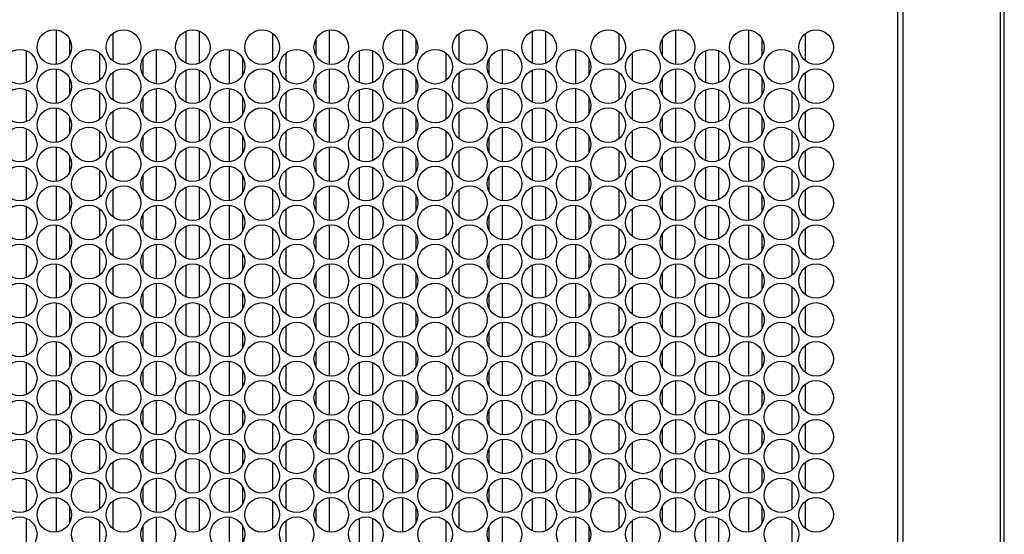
# Model space of a CAD drawing. Header units: inches. Extents: x 0 to 138, y 0 to 106.
# Tile 14 of 23: x 36.95 to 45.91, y 65.74 to 70.42. Entities that reach past the tile are written whole.
import ezdxf

# ---------------------------------------------------------------- set-up
doc = ezdxf.new("R2010")
doc.units = ezdxf.units.IN
doc.header["$LTSCALE"] = 7.5625
doc.header["$MEASUREMENT"] = 0
doc.layers.get('0').update_dxf_attribs({"linetype": 'CONTINUOUS'})

msp = doc.modelspace()

# ---------------------------------------------------------------- linework, layer by layer
at = {"color": 7, "linetype": 'Continuous'}
for p, q in [((45.9057, 29.5706), (45.9057, 74.2104)), ((45.8721, 42.805), (45.8721, 72.9314)), ((44.936, 42.805), (44.936, 72.8401)), ((44.9812, 72.8712), (44.9812, 42.805)), ((37.2837, 70.0118), (37.2837, 70.3227)), ((38.4648, 70.0215), (38.4648, 70.3132)), ((38.5829, 70.313), (38.5829, 70.0213)), ((39.764, 70.3227), (39.764, 70.0118)), ((40.4333, 70.0118), (40.4333, 70.3227)), ((41.6144, 70.0215), (41.6144, 70.3132)), ((41.7325, 70.313), (41.7325, 70.0213)), ((42.9136, 70.3227), (42.9136, 70.0118)), ((43.5829, 70.0118), (43.5829, 70.3227)), ((37.4018, 70.2418), (37.4018, 70.0927)), ((37.7955, 70.2892), (37.7955, 70.0453)), ((39.2522, 70.0453), (39.2522, 70.2892)), ((39.6459, 70.0927), (39.6459, 70.2418)), ((40.5514, 70.2418), (40.5514, 70.0927)), ((40.9451, 70.2892), (40.9451, 70.0453)), ((42.4018, 70.0453), (42.4018, 70.2892)), ((42.7955, 70.0927), (42.7955, 70.2418)), ((43.701, 70.2418), (43.701, 70.0927)), ((44.0947, 70.2892), (44.0947, 70.0453)), ((37.0081, 70.1359), (37.0081, 69.8442)), ((38.1892, 70.1456), (38.1892, 69.8346)), ((38.8585, 69.8346), (38.8585, 70.1455)), ((40.0396, 69.8443), (40.0396, 70.136)), ((40.1577, 70.1359), (40.1577, 69.8442)), ((41.3388, 70.1456), (41.3388, 69.8346)), ((42.0081, 69.8346), (42.0081, 70.1455)), ((43.1892, 69.8443), (43.1892, 70.136)), ((43.3073, 70.1359), (43.3073, 69.8442)), ((37.6774, 69.8682), (37.6774, 70.112)), ((38.0711, 69.9155), (38.0711, 70.0646)), ((38.9766, 70.0647), (38.9766, 69.9155)), ((39.3703, 70.112), (39.3703, 69.8681)), ((40.827, 69.8682), (40.827, 70.112)), ((41.2207, 69.9155), (41.2207, 70.0646)), ((42.1262, 70.0647), (42.1262, 69.9155)), ((42.5199, 70.112), (42.5199, 69.8681)), ((43.9766, 69.8682), (43.9766, 70.112)), ((37.2837, 69.6574), (37.2837, 69.9684)), ((38.4648, 69.6671), (38.4648, 69.9588)), ((38.5829, 69.9587), (38.5829, 69.667)), ((39.764, 69.9684), (39.764, 69.6575)), ((40.4333, 69.6574), (40.4333, 69.9684)), ((41.6144, 69.6671), (41.6144, 69.9588)), ((41.7325, 69.9587), (41.7325, 69.667)), ((42.9136, 69.9684), (42.9136, 69.6575)), ((43.5829, 69.6574), (43.5829, 69.9684)), ((37.4018, 69.8875), (37.4018, 69.7384)), ((37.7955, 69.9348), (37.7955, 69.691)), ((39.2522, 69.691), (39.2522, 69.9349)), ((39.6459, 69.7383), (39.6459, 69.8875)), ((40.5514, 69.8875), (40.5514, 69.7384)), ((40.9451, 69.9348), (40.9451, 69.691)), ((42.4018, 69.691), (42.4018, 69.9349)), ((42.7955, 69.7383), (42.7955, 69.8875)), ((43.701, 69.8875), (43.701, 69.7384)), ((44.0947, 69.9348), (44.0947, 69.691)), ((37.0081, 69.7816), (37.0081, 69.4898)), ((38.1892, 69.7913), (38.1892, 69.4803)), ((38.8585, 69.4803), (38.8585, 69.7912)), ((40.0396, 69.49), (40.0396, 69.7817)), ((40.1577, 69.7816), (40.1577, 69.4898)), ((41.3388, 69.7913), (41.3388, 69.4803)), ((42.0081, 69.4803), (42.0081, 69.7912)), ((43.1892, 69.49), (43.1892, 69.7817)), ((43.3073, 69.7816), (43.3073, 69.4898)), ((37.6774, 69.5138), (37.6774, 69.7577)), ((38.0711, 69.5612), (38.0711, 69.7103)), ((38.9766, 69.7103), (38.9766, 69.5612)), ((39.3703, 69.7577), (39.3703, 69.5138)), ((40.827, 69.5138), (40.827, 69.7577)), ((41.2207, 69.5612), (41.2207, 69.7103)), ((42.1262, 69.7103), (42.1262, 69.5612)), ((42.5199, 69.7577), (42.5199, 69.5138)), ((43.9766, 69.5138), (43.9766, 69.7577)), ((37.2837, 69.3031), (37.2837, 69.614)), ((38.4648, 69.3128), (38.4648, 69.6045)), ((38.5829, 69.6044), (38.5829, 69.3127)), ((39.764, 69.6141), (39.764, 69.3031)), ((40.4333, 69.3031), (40.4333, 69.614)), ((41.6144, 69.3128), (41.6144, 69.6045)), ((41.7325, 69.6044), (41.7325, 69.3127)), ((42.9136, 69.6141), (42.9136, 69.3031)), ((43.5829, 69.3031), (43.5829, 69.614)), ((37.4018, 69.5332), (37.4018, 69.3841)), ((37.7955, 69.5805), (37.7955, 69.3366)), ((39.2522, 69.3367), (39.2522, 69.5805)), ((39.6459, 69.384), (39.6459, 69.5331)), ((40.5514, 69.5332), (40.5514, 69.3841)), ((40.9451, 69.5805), (40.9451, 69.3366)), ((42.4018, 69.3367), (42.4018, 69.5805)), ((42.7955, 69.384), (42.7955, 69.5331)), ((43.701, 69.5332), (43.701, 69.3841)), ((44.0947, 69.5805), (44.0947, 69.3366)), ((37.0081, 69.4272), (37.0081, 69.1355)), ((38.1892, 69.4369), (38.1892, 69.126)), ((38.8585, 69.1259), (38.8585, 69.4369)), ((40.0396, 69.1356), (40.0396, 69.4273)), ((40.1577, 69.4272), (40.1577, 69.1355)), ((41.3388, 69.4369), (41.3388, 69.126)), ((42.0081, 69.1259), (42.0081, 69.4369)), ((43.1892, 69.1356), (43.1892, 69.4273)), ((43.3073, 69.4272), (43.3073, 69.1355)), ((37.6774, 69.1595), (37.6774, 69.4034)), ((38.0711, 69.2068), (38.0711, 69.356)), ((38.9766, 69.356), (38.9766, 69.2069)), ((39.3703, 69.4033), (39.3703, 69.1595)), ((40.827, 69.1595), (40.827, 69.4034)), ((41.2207, 69.2068), (41.2207, 69.356)), ((42.1262, 69.356), (42.1262, 69.2069)), ((42.5199, 69.4033), (42.5199, 69.1595)), ((43.9766, 69.1595), (43.9766, 69.4034)), ((37.2837, 68.9488), (37.2837, 69.2597)), ((38.4648, 68.9585), (38.4648, 69.2502)), ((38.5829, 69.2501), (38.5829, 68.9583)), ((39.764, 69.2598), (39.764, 68.9488)), ((40.4333, 68.9488), (40.4333, 69.2597)), ((41.6144, 68.9585), (41.6144, 69.2502)), ((41.7325, 69.2501), (41.7325, 68.9583)), ((42.9136, 69.2598), (42.9136, 68.9488)), ((43.5829, 68.9488), (43.5829, 69.2597)), ((37.4018, 69.1789), (37.4018, 69.0297)), ((37.7955, 69.2262), (37.7955, 68.9823)), ((39.2522, 68.9823), (39.2522, 69.2262)), ((39.6459, 69.0297), (39.6459, 69.1788)), ((40.5514, 69.1789), (40.5514, 69.0297)), ((40.9451, 69.2262), (40.9451, 68.9823)), ((42.4018, 68.9823), (42.4018, 69.2262)), ((42.7955, 69.0297), (42.7955, 69.1788)), ((43.701, 69.1789), (43.701, 69.0297)), ((44.0947, 69.2262), (44.0947, 68.9823)), ((37.0081, 69.0729), (37.0081, 68.7812)), ((38.1892, 69.0826), (38.1892, 68.7716)), ((38.8585, 68.7716), (38.8585, 69.0825)), ((40.0396, 68.7813), (40.0396, 69.073)), ((40.1577, 69.0729), (40.1577, 68.7812)), ((41.3388, 69.0826), (41.3388, 68.7716)), ((42.0081, 68.7716), (42.0081, 69.0825)), ((43.1892, 68.7813), (43.1892, 69.073)), ((43.3073, 69.0729), (43.3073, 68.7812)), ((37.6774, 68.8052), (37.6774, 69.049)), ((38.0711, 68.8525), (38.0711, 69.0016)), ((38.9766, 69.0017), (38.9766, 68.8526)), ((39.3703, 69.049), (39.3703, 68.8051)), ((40.827, 68.8052), (40.827, 69.049)), ((41.2207, 68.8525), (41.2207, 69.0016)), ((42.1262, 69.0017), (42.1262, 68.8526)), ((42.5199, 69.049), (42.5199, 68.8051)), ((43.9766, 68.8052), (43.9766, 69.049)), ((37.2837, 68.5944), (37.2837, 68.9054)), ((38.4648, 68.6041), (38.4648, 68.8959)), ((38.5829, 68.8957), (38.5829, 68.604)), ((39.764, 68.9054), (39.764, 68.5945)), ((40.4333, 68.5944), (40.4333, 68.9054)), ((41.6144, 68.6041), (41.6144, 68.8959)), ((41.7325, 68.8957), (41.7325, 68.604)), ((42.9136, 68.9054), (42.9136, 68.5945)), ((43.5829, 68.5944), (43.5829, 68.9054)), ((37.4018, 68.8245), (37.4018, 68.6754)), ((37.7955, 68.8719), (37.7955, 68.628)), ((39.2522, 68.628), (39.2522, 68.8719)), ((39.6459, 68.6753), (39.6459, 68.8245)), ((40.5514, 68.8245), (40.5514, 68.6754)), ((40.9451, 68.8719), (40.9451, 68.628)), ((42.4018, 68.628), (42.4018, 68.8719)), ((42.7955, 68.6753), (42.7955, 68.8245)), ((43.701, 68.8245), (43.701, 68.6754)), ((44.0947, 68.8719), (44.0947, 68.628)), ((37.0081, 68.7186), (37.0081, 68.4268)), ((38.1892, 68.7283), (38.1892, 68.4173)), ((38.8585, 68.4173), (38.8585, 68.7282)), ((40.0396, 68.427), (40.0396, 68.7187)), ((40.1577, 68.7186), (40.1577, 68.4268)), ((41.3388, 68.7283), (41.3388, 68.4173)), ((42.0081, 68.4173), (42.0081, 68.7282)), ((43.1892, 68.427), (43.1892, 68.7187)), ((43.3073, 68.7186), (43.3073, 68.4268)), ((37.6774, 68.4508), (37.6774, 68.6947)), ((38.0711, 68.4982), (38.0711, 68.6473)), ((38.9766, 68.6474), (38.9766, 68.4982)), ((39.3703, 68.6947), (39.3703, 68.4508)), ((40.827, 68.4508), (40.827, 68.6947)), ((41.2207, 68.4982), (41.2207, 68.6473)), ((42.1262, 68.6474), (42.1262, 68.4982)), ((42.5199, 68.6947), (42.5199, 68.4508)), ((43.9766, 68.4508), (43.9766, 68.6947)), ((37.2837, 68.2401), (37.2837, 68.5511)), ((38.4648, 68.2498), (38.4648, 68.5415)), ((38.5829, 68.5414), (38.5829, 68.2497)), ((39.764, 68.5511), (39.764, 68.2401)), ((40.4333, 68.2401), (40.4333, 68.5511)), ((41.6144, 68.2498), (41.6144, 68.5415)), ((41.7325, 68.5414), (41.7325, 68.2497)), ((42.9136, 68.5511), (42.9136, 68.2401)), ((43.5829, 68.2401), (43.5829, 68.5511)), ((37.4018, 68.4702), (37.4018, 68.3211)), ((37.7955, 68.5175), (37.7955, 68.2737)), ((39.2522, 68.2737), (39.2522, 68.5175)), ((39.6459, 68.321), (39.6459, 68.4701)), ((40.5514, 68.4702), (40.5514, 68.3211)), ((40.9451, 68.5175), (40.9451, 68.2737)), ((42.4018, 68.2737), (42.4018, 68.5175)), ((42.7955, 68.321), (42.7955, 68.4701)), ((43.701, 68.4702), (43.701, 68.3211)), ((44.0947, 68.5175), (44.0947, 68.2737)), ((37.0081, 68.3642), (37.0081, 68.0725)), ((37.6774, 68.0965), (37.6774, 68.3404)), ((38.1892, 68.3739), (38.1892, 68.063)), ((38.8585, 68.0629), (38.8585, 68.3739)), ((39.3703, 68.3404), (39.3703, 68.0965)), ((40.0396, 68.0726), (40.0396, 68.3644)), ((40.1577, 68.3642), (40.1577, 68.0725)), ((40.827, 68.0965), (40.827, 68.3404)), ((41.3388, 68.3739), (41.3388, 68.063)), ((42.0081, 68.0629), (42.0081, 68.3739)), ((42.5199, 68.3404), (42.5199, 68.0965)), ((43.1892, 68.0726), (43.1892, 68.3644)), ((43.3073, 68.3642), (43.3073, 68.0725)), ((43.9766, 68.0965), (43.9766, 68.3404)), ((38.0711, 68.1438), (38.0711, 68.293)), ((38.9766, 68.293), (38.9766, 68.1439)), ((41.2207, 68.1438), (41.2207, 68.293)), ((42.1262, 68.293), (42.1262, 68.1439)), ((37.2837, 67.8858), (37.2837, 68.1967)), ((37.7955, 68.1632), (37.7955, 67.9193)), ((38.4648, 67.8955), (38.4648, 68.1872)), ((38.5829, 68.1871), (38.5829, 67.8953)), ((39.2522, 67.9193), (39.2522, 68.1632)), ((39.764, 68.1968), (39.764, 67.8858)), ((40.4333, 67.8858), (40.4333, 68.1967)), ((40.9451, 68.1632), (40.9451, 67.9193)), ((41.6144, 67.8955), (41.6144, 68.1872)), ((41.7325, 68.1871), (41.7325, 67.8953)), ((42.4018, 67.9193), (42.4018, 68.1632)), ((42.9136, 68.1968), (42.9136, 67.8858)), ((43.5829, 67.8858), (43.5829, 68.1967)), ((44.0947, 68.1632), (44.0947, 67.9193)), ((37.4018, 68.1159), (37.4018, 67.9667)), ((39.6459, 67.9667), (39.6459, 68.1158)), ((40.5514, 68.1159), (40.5514, 67.9667)), ((42.7955, 67.9667), (42.7955, 68.1158)), ((43.701, 68.1159), (43.701, 67.9667)), ((37.0081, 68.0099), (37.0081, 67.7182)), ((37.6774, 67.7422), (37.6774, 67.986)), ((38.1892, 68.0196), (38.1892, 67.7086)), ((38.8585, 67.7086), (38.8585, 68.0196)), ((39.3703, 67.986), (39.3703, 67.7422)), ((40.0396, 67.7183), (40.0396, 68.01)), ((40.1577, 68.0099), (40.1577, 67.7182)), ((40.827, 67.7422), (40.827, 67.986)), ((41.3388, 68.0196), (41.3388, 67.7086)), ((42.0081, 67.7086), (42.0081, 68.0196)), ((42.5199, 67.986), (42.5199, 67.7422)), ((43.1892, 67.7183), (43.1892, 68.01)), ((43.3073, 68.0099), (43.3073, 67.7182)), ((43.9766, 67.7422), (43.9766, 67.986)), ((38.0711, 67.7895), (38.0711, 67.9386)), ((38.9766, 67.9387), (38.9766, 67.7896)), ((41.2207, 67.7895), (41.2207, 67.9386)), ((42.1262, 67.9387), (42.1262, 67.7896)), ((37.2837, 67.5314), (37.2837, 67.8424)), ((37.7955, 67.8089), (37.7955, 67.565)), ((38.4648, 67.5411), (38.4648, 67.8329)), ((38.5829, 67.8327), (38.5829, 67.541)), ((39.2522, 67.565), (39.2522, 67.8089)), ((39.764, 67.8424), (39.764, 67.5315)), ((40.4333, 67.5314), (40.4333, 67.8424)), ((40.9451, 67.8089), (40.9451, 67.565)), ((41.6144, 67.5411), (41.6144, 67.8329)), ((41.7325, 67.8327), (41.7325, 67.541)), ((42.4018, 67.565), (42.4018, 67.8089)), ((42.9136, 67.8424), (42.9136, 67.5315)), ((43.5829, 67.5314), (43.5829, 67.8424)), ((44.0947, 67.8089), (44.0947, 67.565)), ((37.4018, 67.7615), (37.4018, 67.6124)), ((39.6459, 67.6123), (39.6459, 67.7615)), ((40.5514, 67.7615), (40.5514, 67.6124)), ((42.7955, 67.6123), (42.7955, 67.7615)), ((43.701, 67.7615), (43.701, 67.6124)), ((37.0081, 67.6556), (37.0081, 67.3638)), ((37.6774, 67.3878), (37.6774, 67.6317)), ((38.1892, 67.6653), (38.1892, 67.3543)), ((38.8585, 67.3543), (38.8585, 67.6652)), ((39.3703, 67.6317), (39.3703, 67.3878)), ((40.0396, 67.364), (40.0396, 67.6557)), ((40.1577, 67.6556), (40.1577, 67.3638)), ((40.827, 67.3878), (40.827, 67.6317)), ((41.3388, 67.6653), (41.3388, 67.3543)), ((42.0081, 67.3543), (42.0081, 67.6652)), ((42.5199, 67.6317), (42.5199, 67.3878)), ((43.1892, 67.364), (43.1892, 67.6557)), ((43.3073, 67.6556), (43.3073, 67.3638)), ((43.9766, 67.3878), (43.9766, 67.6317)), ((38.0711, 67.4352), (38.0711, 67.5843)), ((38.9766, 67.5844), (38.9766, 67.4352)), ((41.2207, 67.4352), (41.2207, 67.5843)), ((42.1262, 67.5844), (42.1262, 67.4352)), ((37.2837, 67.1771), (37.2837, 67.4881)), ((37.7955, 67.4545), (37.7955, 67.2107)), ((38.4648, 67.1868), (38.4648, 67.4785)), ((38.5829, 67.4784), (38.5829, 67.1867)), ((39.2522, 67.2107), (39.2522, 67.4545)), ((39.764, 67.4881), (39.764, 67.1771)), ((40.4333, 67.1771), (40.4333, 67.4881)), ((40.9451, 67.4545), (40.9451, 67.2107)), ((41.6144, 67.1868), (41.6144, 67.4785)), ((41.7325, 67.4784), (41.7325, 67.1867)), ((42.4018, 67.2107), (42.4018, 67.4545)), ((42.9136, 67.4881), (42.9136, 67.1771)), ((43.5829, 67.1771), (43.5829, 67.4881)), ((44.0947, 67.4545), (44.0947, 67.2107)), ((37.4018, 67.4072), (37.4018, 67.2581)), ((39.6459, 67.258), (39.6459, 67.4071)), ((40.5514, 67.4072), (40.5514, 67.2581)), ((42.7955, 67.258), (42.7955, 67.4071)), ((43.701, 67.4072), (43.701, 67.2581)), ((37.0081, 67.3012), (37.0081, 67.0095)), ((37.6774, 67.0335), (37.6774, 67.2774)), ((38.1892, 67.3109), (38.1892, 67)), ((38.8585, 66.9999), (38.8585, 67.3109)), ((39.3703, 67.2774), (39.3703, 67.0335)), ((40.0396, 67.0096), (40.0396, 67.3014)), ((40.1577, 67.3012), (40.1577, 67.0095)), ((40.827, 67.0335), (40.827, 67.2774)), ((41.3388, 67.3109), (41.3388, 67)), ((42.0081, 66.9999), (42.0081, 67.3109)), ((42.5199, 67.2774), (42.5199, 67.0335)), ((43.1892, 67.0096), (43.1892, 67.3014)), ((43.3073, 67.3012), (43.3073, 67.0095)), ((43.9766, 67.0335), (43.9766, 67.2774)), ((38.0711, 67.0808), (38.0711, 67.23)), ((38.9766, 67.23), (38.9766, 67.0809)), ((41.2207, 67.0808), (41.2207, 67.23)), ((42.1262, 67.23), (42.1262, 67.0809)), ((37.2837, 66.8228), (37.2837, 67.1337)), ((37.7955, 67.1002), (37.7955, 66.8563)), ((38.4648, 66.8325), (38.4648, 67.1242)), ((38.5829, 67.1241), (38.5829, 66.8324)), ((39.2522, 66.8563), (39.2522, 67.1002)), ((39.764, 67.1338), (39.764, 66.8228)), ((40.4333, 66.8228), (40.4333, 67.1337)), ((40.9451, 67.1002), (40.9451, 66.8563)), ((41.6144, 66.8325), (41.6144, 67.1242)), ((41.7325, 67.1241), (41.7325, 66.8324)), ((42.4018, 66.8563), (42.4018, 67.1002)), ((42.9136, 67.1338), (42.9136, 66.8228)), ((43.5829, 66.8228), (43.5829, 67.1337)), ((44.0947, 67.1002), (44.0947, 66.8563)), ((37.4018, 67.0529), (37.4018, 66.9037)), ((39.6459, 66.9037), (39.6459, 67.0528)), ((40.5514, 67.0529), (40.5514, 66.9037)), ((42.7955, 66.9037), (42.7955, 67.0528)), ((43.701, 67.0529), (43.701, 66.9037)), ((37.0081, 66.9469), (37.0081, 66.6552)), ((37.6774, 66.6792), (37.6774, 66.9231)), ((38.1892, 66.9566), (38.1892, 66.6457)), ((38.8585, 66.6456), (38.8585, 66.9566)), ((39.3703, 66.923), (39.3703, 66.6792)), ((40.0396, 66.6553), (40.0396, 66.947)), ((40.1577, 66.9469), (40.1577, 66.6552)), ((40.827, 66.6792), (40.827, 66.9231)), ((41.3388, 66.9566), (41.3388, 66.6457)), ((42.0081, 66.6456), (42.0081, 66.9566)), ((42.5199, 66.923), (42.5199, 66.6792)), ((43.1892, 66.6553), (43.1892, 66.947)), ((43.3073, 66.9469), (43.3073, 66.6552)), ((43.9766, 66.6792), (43.9766, 66.9231)), ((38.0711, 66.7265), (38.0711, 66.8756)), ((38.9766, 66.8757), (38.9766, 66.7266)), ((41.2207, 66.7265), (41.2207, 66.8756)), ((42.1262, 66.8757), (42.1262, 66.7266)), ((37.2837, 66.4684), (37.2837, 66.7794)), ((37.7955, 66.7459), (37.7955, 66.502)), ((38.4648, 66.4781), (38.4648, 66.7699)), ((38.5829, 66.7697), (38.5829, 66.478)), ((39.2522, 66.502), (39.2522, 66.7459)), ((39.764, 66.7794), (39.764, 66.4685)), ((40.4333, 66.4684), (40.4333, 66.7794)), ((40.9451, 66.7459), (40.9451, 66.502)), ((41.6144, 66.4781), (41.6144, 66.7699)), ((41.7325, 66.7697), (41.7325, 66.478)), ((42.4018, 66.502), (42.4018, 66.7459)), ((42.9136, 66.7794), (42.9136, 66.4685)), ((43.5829, 66.4684), (43.5829, 66.7794)), ((44.0947, 66.7459), (44.0947, 66.502)), ((37.4018, 66.6985), (37.4018, 66.5494)), ((39.6459, 66.5493), (39.6459, 66.6985)), ((40.5514, 66.6985), (40.5514, 66.5494)), ((42.7955, 66.5493), (42.7955, 66.6985)), ((43.701, 66.6985), (43.701, 66.5494)), ((37.0081, 66.5926), (37.0081, 66.3009)), ((37.6774, 66.3249), (37.6774, 66.5687)), ((38.1892, 66.6023), (38.1892, 66.2913)), ((38.8585, 66.2913), (38.8585, 66.6022)), ((39.3703, 66.5687), (39.3703, 66.3248)), ((40.0396, 66.301), (40.0396, 66.5927)), ((40.1577, 66.5926), (40.1577, 66.3009)), ((40.827, 66.3249), (40.827, 66.5687)), ((41.3388, 66.6023), (41.3388, 66.2913)), ((42.0081, 66.2913), (42.0081, 66.6022)), ((42.5199, 66.5687), (42.5199, 66.3248)), ((43.1892, 66.301), (43.1892, 66.5927)), ((43.3073, 66.5926), (43.3073, 66.3009)), ((43.9766, 66.3249), (43.9766, 66.5687)), ((38.0711, 66.3722), (38.0711, 66.5213)), ((38.9766, 66.5214), (38.9766, 66.3722)), ((41.2207, 66.3722), (41.2207, 66.5213)), ((42.1262, 66.5214), (42.1262, 66.3722)), ((37.2837, 66.1141), (37.2837, 66.4251)), ((37.7955, 66.3915), (37.7955, 66.1477)), ((38.4648, 66.1238), (38.4648, 66.4155)), ((38.5829, 66.4154), (38.5829, 66.1237)), ((39.2522, 66.1477), (39.2522, 66.3916)), ((39.764, 66.4251), (39.764, 66.1142)), ((40.4333, 66.1141), (40.4333, 66.4251)), ((40.9451, 66.3915), (40.9451, 66.1477)), ((41.6144, 66.1238), (41.6144, 66.4155)), ((41.7325, 66.4154), (41.7325, 66.1237)), ((42.4018, 66.1477), (42.4018, 66.3916)), ((42.9136, 66.4251), (42.9136, 66.1142)), ((43.5829, 66.1141), (43.5829, 66.4251)), ((44.0947, 66.3915), (44.0947, 66.1477)), ((37.4018, 66.3442), (37.4018, 66.1951)), ((39.6459, 66.195), (39.6459, 66.3441)), ((40.5514, 66.3442), (40.5514, 66.1951)), ((42.7955, 66.195), (42.7955, 66.3441)), ((43.701, 66.3442), (43.701, 66.1951)), ((37.0081, 66.2382), (37.0081, 65.9465)), ((37.6774, 65.9705), (37.6774, 66.2144)), ((38.1892, 66.2479), (38.1892, 65.937)), ((38.8585, 65.9369), (38.8585, 66.2479)), ((39.3703, 66.2144), (39.3703, 65.9705)), ((40.0396, 65.9466), (40.0396, 66.2384)), ((40.1577, 66.2382), (40.1577, 65.9465)), ((40.827, 65.9705), (40.827, 66.2144)), ((41.3388, 66.2479), (41.3388, 65.937)), ((42.0081, 65.9369), (42.0081, 66.2479)), ((42.5199, 66.2144), (42.5199, 65.9705)), ((43.1892, 65.9466), (43.1892, 66.2384)), ((43.3073, 66.2382), (43.3073, 65.9465)), ((43.9766, 65.9705), (43.9766, 66.2144)), ((38.0711, 66.0179), (38.0711, 66.167)), ((38.9766, 66.167), (38.9766, 66.0179)), ((41.2207, 66.0179), (41.2207, 66.167)), ((42.1262, 66.167), (42.1262, 66.0179)), ((37.2837, 65.7598), (37.2837, 66.0707)), ((37.7955, 66.0372), (37.7955, 65.7933)), ((38.4648, 65.7695), (38.4648, 66.0612)), ((38.5829, 66.0611), (38.5829, 65.7694)), ((39.2522, 65.7934), (39.2522, 66.0372)), ((39.764, 66.0708), (39.764, 65.7598)), ((40.4333, 65.7598), (40.4333, 66.0707)), ((40.9451, 66.0372), (40.9451, 65.7933)), ((41.6144, 65.7695), (41.6144, 66.0612)), ((41.7325, 66.0611), (41.7325, 65.7694)), ((42.4018, 65.7934), (42.4018, 66.0372)), ((42.9136, 66.0708), (42.9136, 65.7598)), ((43.5829, 65.7598), (43.5829, 66.0707)), ((44.0947, 66.0372), (44.0947, 65.7933)), ((37.4018, 65.9899), (37.4018, 65.8407)), ((39.6459, 65.8407), (39.6459, 65.9898)), ((40.5514, 65.9899), (40.5514, 65.8407)), ((42.7955, 65.8407), (42.7955, 65.9898)), ((43.701, 65.9899), (43.701, 65.8407)), ((37.0081, 65.8839), (37.0081, 65.5922)), ((37.6774, 65.6162), (37.6774, 65.8601)), ((38.1892, 65.8936), (38.1892, 65.5827)), ((38.8585, 65.5826), (38.8585, 65.8936)), ((39.3703, 65.86), (39.3703, 65.6162)), ((40.0396, 65.5923), (40.0396, 65.884)), ((40.1577, 65.8839), (40.1577, 65.5922)), ((40.827, 65.6162), (40.827, 65.8601)), ((41.3388, 65.8936), (41.3388, 65.5827)), ((42.0081, 65.5826), (42.0081, 65.8936)), ((42.5199, 65.86), (42.5199, 65.6162)), ((43.1892, 65.5923), (43.1892, 65.884)), ((43.3073, 65.8839), (43.3073, 65.5922)), ((43.9766, 65.6162), (43.9766, 65.8601)), ((38.0711, 65.6635), (38.0711, 65.8127)), ((38.9766, 65.8127), (38.9766, 65.6636)), ((41.2207, 65.6635), (41.2207, 65.8127)), ((42.1262, 65.8127), (42.1262, 65.6636))]:
    msp.add_line(p, q, dxfattribs=at)
for centre in [(37.264, 70.1673), (37.8939, 70.1673), (38.5238, 70.1673), (39.1537, 70.1673), (39.7837, 70.1673), (40.4136, 70.1673), (41.0435, 70.1673), (41.6734, 70.1673), (42.3034, 70.1673), (42.9333, 70.1673), (43.5632, 70.1673), (44.1931, 70.1673), (36.949, 69.9901), (37.5789, 69.9901), (38.2089, 69.9901), (38.8388, 69.9901), (39.4687, 69.9901), (40.0986, 69.9901), (40.7286, 69.9901), (41.3585, 69.9901), (41.9884, 69.9901), (42.6183, 69.9901), (43.2482, 69.9901), (43.8782, 69.9901), (37.264, 69.8129), (37.8939, 69.8129), (38.5238, 69.8129), (39.1537, 69.8129), (39.7837, 69.8129), (40.4136, 69.8129), (41.0435, 69.8129), (41.6734, 69.8129), (42.3034, 69.8129), (42.9333, 69.8129), (43.5632, 69.8129), (44.1931, 69.8129), (36.949, 69.6358), (37.5789, 69.6358), (38.2089, 69.6358), (38.8388, 69.6358), (39.4687, 69.6358), (40.0986, 69.6358), (40.7286, 69.6358), (41.3585, 69.6358), (41.9884, 69.6358), (42.6183, 69.6358), (43.2482, 69.6358), (43.8782, 69.6358), (37.264, 69.4586), (37.8939, 69.4586), (38.5238, 69.4586), (39.1537, 69.4586), (39.7837, 69.4586), (40.4136, 69.4586), (41.0435, 69.4586), (41.6734, 69.4586), (42.3034, 69.4586), (42.9333, 69.4586), (43.5632, 69.4586), (44.1931, 69.4586), (36.949, 69.2814), (37.5789, 69.2814), (38.2089, 69.2814), (38.8388, 69.2814), (39.4687, 69.2814), (40.0986, 69.2814), (40.7286, 69.2814), (41.3585, 69.2814), (41.9884, 69.2814), (42.6183, 69.2814), (43.2482, 69.2814), (43.8782, 69.2814), (37.264, 69.1043), (37.8939, 69.1043), (38.5238, 69.1043), (39.1537, 69.1043), (39.7837, 69.1043), (40.4136, 69.1043), (41.0435, 69.1043), (41.6734, 69.1043), (42.3034, 69.1043), (42.9333, 69.1043), (43.5632, 69.1043), (44.1931, 69.1043), (36.949, 68.9271), (37.5789, 68.9271), (38.2089, 68.9271), (38.8388, 68.9271), (39.4687, 68.9271), (40.0986, 68.9271), (40.7286, 68.9271), (41.3585, 68.9271), (41.9884, 68.9271), (42.6183, 68.9271), (43.2482, 68.9271), (43.8782, 68.9271), (37.264, 68.7499), (37.8939, 68.7499), (38.5238, 68.7499), (39.1537, 68.7499), (39.7837, 68.7499), (40.4136, 68.7499), (41.0435, 68.7499), (41.6734, 68.7499), (42.3034, 68.7499), (42.9333, 68.7499), (43.5632, 68.7499), (44.1931, 68.7499), (36.949, 68.5728), (37.5789, 68.5728), (38.2089, 68.5728), (38.8388, 68.5728), (39.4687, 68.5728), (40.0986, 68.5728), (40.7286, 68.5728), (41.3585, 68.5728), (41.9884, 68.5728), (42.6183, 68.5728), (43.2482, 68.5728), (43.8782, 68.5728), (37.264, 68.3956), (37.8939, 68.3956), (38.5238, 68.3956), (39.1537, 68.3956), (39.7837, 68.3956), (40.4136, 68.3956), (41.0435, 68.3956), (41.6734, 68.3956), (42.3034, 68.3956), (42.9333, 68.3956), (43.5632, 68.3956), (44.1931, 68.3956), (36.949, 68.2184), (37.5789, 68.2184), (38.2089, 68.2184), (38.8388, 68.2184), (39.4687, 68.2184), (40.0986, 68.2184), (40.7286, 68.2184), (41.3585, 68.2184), (41.9884, 68.2184), (42.6183, 68.2184), (43.2482, 68.2184), (43.8782, 68.2184), (37.264, 68.0413), (37.8939, 68.0413), (38.5238, 68.0413), (39.1537, 68.0413), (39.7837, 68.0413), (40.4136, 68.0413), (41.0435, 68.0413), (41.6734, 68.0413), (42.3034, 68.0413), (42.9333, 68.0413), (43.5632, 68.0413), (44.1931, 68.0413), (36.949, 67.8641), (37.5789, 67.8641), (38.2089, 67.8641), (38.8388, 67.8641), (39.4687, 67.8641), (40.0986, 67.8641), (40.7286, 67.8641), (41.3585, 67.8641), (41.9884, 67.8641), (42.6183, 67.8641), (43.2482, 67.8641), (43.8782, 67.8641), (37.264, 67.6869), (37.8939, 67.6869), (38.5238, 67.6869), (39.1537, 67.6869), (39.7837, 67.6869), (40.4136, 67.6869), (41.0435, 67.6869), (41.6734, 67.6869), (42.3034, 67.6869), (42.9333, 67.6869), (43.5632, 67.6869), (44.1931, 67.6869), (36.949, 67.5098), (37.5789, 67.5098), (38.2089, 67.5098), (38.8388, 67.5098), (39.4687, 67.5098), (40.0986, 67.5098), (40.7286, 67.5098), (41.3585, 67.5098), (41.9884, 67.5098), (42.6183, 67.5098), (43.2482, 67.5098), (43.8782, 67.5098), (37.264, 67.3326), (37.8939, 67.3326), (38.5238, 67.3326), (39.1537, 67.3326), (39.7837, 67.3326), (40.4136, 67.3326), (41.0435, 67.3326), (41.6734, 67.3326), (42.3034, 67.3326), (42.9333, 67.3326), (43.5632, 67.3326), (44.1931, 67.3326), (36.949, 67.1554), (37.5789, 67.1554), (38.2089, 67.1554), (38.8388, 67.1554), (39.4687, 67.1554), (40.0986, 67.1554), (40.7286, 67.1554), (41.3585, 67.1554), (41.9884, 67.1554), (42.6183, 67.1554), (43.2482, 67.1554), (43.8782, 67.1554), (37.264, 66.9783), (37.8939, 66.9783), (38.5238, 66.9783), (39.1537, 66.9783), (39.7837, 66.9783), (40.4136, 66.9783), (41.0435, 66.9783), (41.6734, 66.9783), (42.3034, 66.9783), (42.9333, 66.9783), (43.5632, 66.9783), (44.1931, 66.9783), (36.949, 66.8011), (37.5789, 66.8011), (38.2089, 66.8011), (38.8388, 66.8011), (39.4687, 66.8011), (40.0986, 66.8011), (40.7286, 66.8011), (41.3585, 66.8011), (41.9884, 66.8011), (42.6183, 66.8011), (43.2482, 66.8011), (43.8782, 66.8011), (37.264, 66.6239), (37.8939, 66.6239), (38.5238, 66.6239), (39.1537, 66.6239), (39.7837, 66.6239), (40.4136, 66.6239), (41.0435, 66.6239), (41.6734, 66.6239), (42.3034, 66.6239), (42.9333, 66.6239), (43.5632, 66.6239), (44.1931, 66.6239), (36.949, 66.4468), (37.5789, 66.4468), (38.2089, 66.4468), (38.8388, 66.4468), (39.4687, 66.4468), (40.0986, 66.4468), (40.7286, 66.4468), (41.3585, 66.4468), (41.9884, 66.4468), (42.6183, 66.4468), (43.2482, 66.4468), (43.8782, 66.4468), (37.264, 66.2696), (37.8939, 66.2696), (38.5238, 66.2696), (39.1537, 66.2696), (39.7837, 66.2696), (40.4136, 66.2696), (41.0435, 66.2696), (41.6734, 66.2696), (42.3034, 66.2696), (42.9333, 66.2696), (43.5632, 66.2696), (44.1931, 66.2696), (36.949, 66.0924), (37.5789, 66.0924), (38.2089, 66.0924), (38.8388, 66.0924), (39.4687, 66.0924), (40.0986, 66.0924), (40.7286, 66.0924), (41.3585, 66.0924), (41.9884, 66.0924), (42.6183, 66.0924), (43.2482, 66.0924), (43.8782, 66.0924), (37.264, 65.9153), (37.8939, 65.9153), (38.5238, 65.9153), (39.1537, 65.9153), (39.7837, 65.9153), (40.4136, 65.9153), (41.0435, 65.9153), (41.6734, 65.9153), (42.3034, 65.9153), (42.9333, 65.9153), (43.5632, 65.9153), (44.1931, 65.9153), (36.949, 65.7381), (37.5789, 65.7381), (38.2089, 65.7381), (38.8388, 65.7381), (39.4687, 65.7381), (40.0986, 65.7381), (40.7286, 65.7381), (41.3585, 65.7381), (41.9884, 65.7381), (42.6183, 65.7381), (43.2482, 65.7381), (43.8782, 65.7381)]:
    msp.add_circle(centre, 0.1575, dxfattribs=at)

doc.saveas('drawing.dxf')
